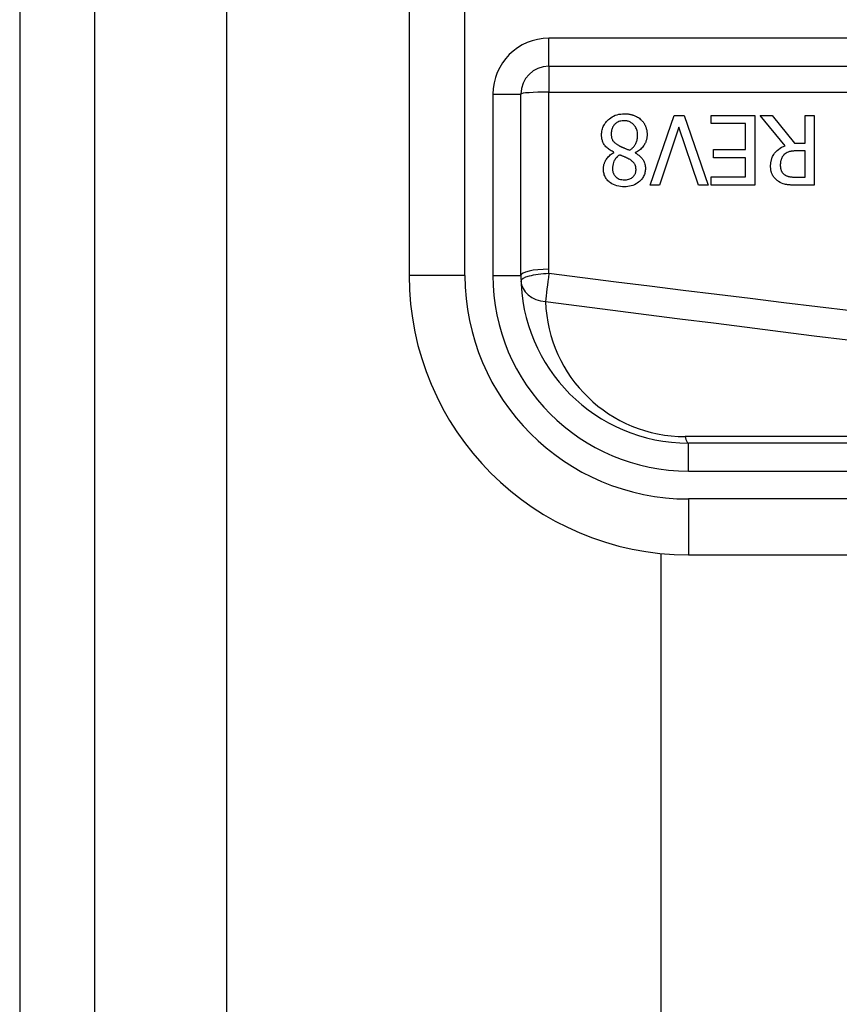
# Model space of a CAD drawing. Header units: inches. Extents: x 4.2 to 80.3, y 5.9 to 52.3.
# Tile 29 of 72: x 4.2 to 4.9, y 35.8 to 36.7. Entities that reach past the tile are written whole.
import ezdxf

# ---------------------------------------------------------------- set-up
doc = ezdxf.new("R2010")
doc.units = ezdxf.units.IN
doc.header["$LTSCALE"] = 5.125904
doc.header["$MEASUREMENT"] = 0
doc.layers.add('Visible Edges(ANSI)', color=7, linetype='Continuous', lineweight=25)
doc.layers.add('Visible Tangent Edges(ANSI)', color=7, linetype='Continuous', lineweight=25)

msp = doc.modelspace()

# ---------------------------------------------------------------- linework, layer by layer
at = {"layer": 'Visible Edges(ANSI)'}
for p, q in [((4.18635, 41.96967), (4.18635, 16.86934)), ((4.25453, 16.86934), (4.25453, 41.96967)), ((4.53935, 36.93058), (4.53935, 36.44942)), ((4.66597, 36.63936), (5.50473, 36.63936)), ((4.64065, 36.44942), (4.64065, 36.61404)), ((4.75786, 36.53144), (4.77966, 36.59475)), ((4.77966, 36.59475), (4.78874, 36.59475)), ((4.78874, 36.59475), (4.81055, 36.53144)), ((4.81301, 36.58726), (4.81301, 36.59475)), ((4.81301, 36.59475), (4.85262, 36.59475)), ((4.84421, 36.58726), (4.81301, 36.58726)), ((4.84421, 36.56376), (4.84421, 36.58726)), ((4.85262, 36.59475), (4.85262, 36.53144)), ((4.88017, 36.5672), (4.85765, 36.59475)), ((4.85765, 36.59475), (4.86858, 36.59475)), ((4.86858, 36.59475), (4.88858, 36.56956)), ((4.89823, 36.59475), (4.90664, 36.59475)), ((4.89823, 36.56956), (4.89823, 36.59475)), ((4.90664, 36.59475), (4.90664, 36.53144)), ((4.78397, 36.58403), (4.76643, 36.53144)), ((4.80152, 36.53144), (4.78397, 36.58403)), ((4.88858, 36.56956), (4.89823, 36.56956)), ((4.72507, 36.56104), (4.72507, 36.5613)), ((4.74437, 36.56094), (4.74437, 36.56069)), ((4.81512, 36.55627), (4.81512, 36.56376)), ((4.81512, 36.56376), (4.84421, 36.56376)), ((4.89823, 36.56253), (4.89084, 36.56253)), ((4.89823, 36.53873), (4.89823, 36.56253)), ((4.84421, 36.55627), (4.81512, 36.55627)), ((4.84421, 36.53893), (4.84421, 36.55627)), ((4.81301, 36.53893), (4.84421, 36.53893)), ((4.81301, 36.53144), (4.81301, 36.53893)), ((4.88987, 36.53873), (4.89823, 36.53873)), ((4.76643, 36.53144), (4.75786, 36.53144)), ((4.81055, 36.53144), (4.80152, 36.53144)), ((4.85262, 36.53144), (4.81301, 36.53144)), ((4.90664, 36.53144), (4.89033, 36.53144)), ((5.62759, 36.29747), (4.79259, 36.29747)), ((4.76786, 22.64163), (4.76786, 36.19738)), ((4.79259, 36.19617), (5.62759, 36.19617))]:
    msp.add_line(p, q, dxfattribs=at)
at = {"layer": 'Visible Edges(ANSI)', "flags": 128}
for points in [[(4.71384, 36.5771), (4.71387, 36.57822), (4.71395, 36.57932), (4.7141, 36.58041), (4.71431, 36.58149), (4.71459, 36.58255), (4.71494, 36.58361), (4.71535, 36.58464), (4.71583, 36.58564), (4.71637, 36.5866), (4.71697, 36.58753), (4.71763, 36.58841), (4.71834, 36.58927), (4.7191, 36.59008), (4.71997, 36.59091), (4.72096, 36.59175), (4.72208, 36.59258), (4.72334, 36.59338), (4.72474, 36.59412), (4.72627, 36.59478), (4.72785, 36.5953), (4.72947, 36.5957), (4.73112, 36.59598), (4.73279, 36.59614), (4.73446, 36.59619)], [(4.73446, 36.59619), (4.73503, 36.59618), (4.73559, 36.59617), (4.73616, 36.59614), (4.73672, 36.5961), (4.73728, 36.59606), (4.73784, 36.596), (4.7384, 36.59592), (4.73896, 36.59584), (4.73951, 36.59574), (4.74006, 36.59563), (4.74061, 36.59551), (4.74116, 36.59537), (4.7417, 36.59522), (4.74224, 36.59506), (4.74277, 36.59488), (4.74332, 36.59468), (4.74396, 36.59443), (4.74469, 36.59411), (4.74549, 36.59372), (4.74635, 36.59324), (4.74723, 36.59269), (4.74807, 36.5921), (4.74888, 36.59145), (4.74965, 36.59075)], [(4.73436, 36.58988), (4.73336, 36.58985), (4.73236, 36.58976), (4.73137, 36.58959), (4.7304, 36.58936), (4.72945, 36.58904), (4.72855, 36.58864), (4.72775, 36.5882), (4.72704, 36.58773), (4.72641, 36.58724), (4.72587, 36.58674), (4.72538, 36.58624), (4.72494, 36.58572), (4.72454, 36.58516), (4.72417, 36.58459), (4.72384, 36.58398), (4.72356, 36.58335), (4.7233, 36.5827), (4.72309, 36.58204), (4.72292, 36.58137), (4.72279, 36.58069), (4.72268, 36.58001), (4.72261, 36.57931), (4.72257, 36.57862), (4.72256, 36.57792)], [(4.74652, 36.57664), (4.74649, 36.57765), (4.74641, 36.57866), (4.74626, 36.57966), (4.74604, 36.58064), (4.74575, 36.5816), (4.74539, 36.58255), (4.74497, 36.58344), (4.7445, 36.58425), (4.74401, 36.58498), (4.74349, 36.58564), (4.74296, 36.58623), (4.74243, 36.58677), (4.74188, 36.58726), (4.7413, 36.58771), (4.74069, 36.58812), (4.74006, 36.5885), (4.7394, 36.58883), (4.73871, 36.58912), (4.73801, 36.58936), (4.7373, 36.58955), (4.73658, 36.5897), (4.73585, 36.5898), (4.73511, 36.58986), (4.73436, 36.58988)], [(4.74965, 36.59075), (4.75003, 36.59037), (4.7504, 36.58999), (4.75075, 36.58959), (4.75109, 36.58919), (4.75141, 36.58877), (4.75172, 36.58835), (4.75202, 36.58792), (4.75231, 36.58748), (4.75258, 36.58703), (4.75283, 36.58657), (4.75308, 36.5861), (4.75331, 36.58562), (4.75353, 36.58513), (4.75374, 36.5846), (4.75395, 36.58403), (4.75416, 36.5834), (4.75436, 36.58273), (4.75455, 36.582), (4.75471, 36.58123), (4.75485, 36.58045), (4.75496, 36.57965), (4.75503, 36.57886), (4.75507, 36.57806), (4.75509, 36.57726)], [(4.72507, 36.5613), (4.72418, 36.56173), (4.7233, 36.56219), (4.72243, 36.56268), (4.72157, 36.5632), (4.72075, 36.56376), (4.71994, 36.56435), (4.71917, 36.56497), (4.71843, 36.56564), (4.71773, 36.56634), (4.7171, 36.56705), (4.71655, 36.56775), (4.71607, 36.56845), (4.71565, 36.56915), (4.71529, 36.56985), (4.71499, 36.57054), (4.71473, 36.57124), (4.71451, 36.57195), (4.71432, 36.57267), (4.71416, 36.5734), (4.71404, 36.57413), (4.71395, 36.57487), (4.71389, 36.57561), (4.71385, 36.57636), (4.71384, 36.5771)], [(4.72256, 36.57792), (4.72257, 36.57724), (4.72261, 36.57656), (4.72268, 36.57587), (4.72278, 36.57519), (4.72292, 36.57451), (4.7231, 36.57385), (4.72333, 36.57321), (4.72358, 36.57263), (4.72386, 36.5721), (4.72416, 36.57163), (4.72447, 36.57121), (4.7248, 36.57082), (4.72514, 36.57047), (4.7255, 36.57012), (4.72588, 36.56978), (4.72628, 36.56944), (4.7267, 36.56912), (4.72714, 36.5688), (4.72759, 36.56849), (4.72806, 36.56818), (4.72853, 36.56789), (4.72902, 36.5676), (4.72951, 36.56732), (4.73, 36.56705)], [(4.73929, 36.5631), (4.73974, 36.56341), (4.74019, 36.56374), (4.74063, 36.56407), (4.74105, 36.56442), (4.74146, 36.56478), (4.74185, 36.56516), (4.74224, 36.56555), (4.74261, 36.56595), (4.74297, 36.56636), (4.74331, 36.56679), (4.74364, 36.56723), (4.74395, 36.56769), (4.74427, 36.56819), (4.74459, 36.56873), (4.74491, 36.56934), (4.74521, 36.57), (4.7455, 36.57072), (4.74577, 36.5715), (4.74601, 36.57234), (4.7462, 36.57319), (4.74634, 36.57404), (4.74644, 36.5749), (4.7465, 36.57577), (4.74652, 36.57664)], [(4.75509, 36.57726), (4.75508, 36.57657), (4.75504, 36.57588), (4.75497, 36.5752), (4.75488, 36.57452), (4.75477, 36.57385), (4.75463, 36.57319), (4.75446, 36.57253), (4.75426, 36.57187), (4.75404, 36.57123), (4.75379, 36.57058), (4.7535, 36.56993), (4.75316, 36.56924), (4.75277, 36.56851), (4.75232, 36.56777), (4.75179, 36.567), (4.7512, 36.56623), (4.75053, 36.56545), (4.74977, 36.56467), (4.74896, 36.56393), (4.74811, 36.56324), (4.74722, 36.5626), (4.7463, 36.562), (4.74534, 36.56145), (4.74437, 36.56094)], [(4.71543, 36.54612), (4.71544, 36.5467), (4.71548, 36.54727), (4.71553, 36.54785), (4.71561, 36.54842), (4.71571, 36.54898), (4.71584, 36.54955), (4.71598, 36.5501), (4.71615, 36.55066), (4.71633, 36.55121), (4.71654, 36.55175), (4.71677, 36.55232), (4.71706, 36.55296), (4.71741, 36.55364), (4.71781, 36.55436), (4.71828, 36.55511), (4.71882, 36.55588), (4.71943, 36.55665), (4.72011, 36.55742), (4.72085, 36.55814), (4.72162, 36.55881), (4.72243, 36.55944), (4.72328, 36.56002), (4.72416, 36.56055), (4.72507, 36.56104)], [(4.73, 36.56705), (4.7302, 36.56694), (4.73041, 36.56682), (4.73062, 36.56671), (4.73084, 36.5666), (4.73106, 36.56649), (4.7313, 36.56638), (4.73155, 36.56627), (4.73182, 36.56615), (4.7321, 36.56602), (4.7324, 36.5659), (4.73271, 36.56576), (4.73305, 36.56562), (4.73341, 36.56547), (4.73379, 36.56532), (4.7342, 36.56515), (4.73464, 36.56498), (4.7351, 36.56479), (4.73559, 36.56459), (4.73612, 36.56438), (4.73668, 36.56415), (4.73727, 36.56391), (4.73791, 36.56366), (4.73858, 36.56339), (4.73929, 36.5631)], [(4.74437, 36.56069), (4.7449, 36.56037), (4.74543, 36.56004), (4.74595, 36.5597), (4.74647, 36.55935), (4.74698, 36.55898), (4.74749, 36.5586), (4.74798, 36.55821), (4.74847, 36.55781), (4.74893, 36.55739), (4.74939, 36.55696), (4.74983, 36.55652), (4.75025, 36.55606), (4.75065, 36.55559), (4.75103, 36.5551), (4.75141, 36.55455), (4.7518, 36.55393), (4.75218, 36.55323), (4.75253, 36.55244), (4.75285, 36.55156), (4.75311, 36.5506), (4.75331, 36.54963), (4.75345, 36.54866), (4.75352, 36.54767), (4.75355, 36.54668)], [(4.86704, 36.54863), (4.86704, 36.54926), (4.86707, 36.54989), (4.8671, 36.55052), (4.86716, 36.55115), (4.86723, 36.55177), (4.86732, 36.55239), (4.86743, 36.55301), (4.86756, 36.55362), (4.86771, 36.55423), (4.86787, 36.55484), (4.86806, 36.55544), (4.86827, 36.55603), (4.8685, 36.55662), (4.86882, 36.55733), (4.86927, 36.55822), (4.86988, 36.55924), (4.87068, 36.56038), (4.87167, 36.56158), (4.87287, 36.56279), (4.87417, 36.5639), (4.87556, 36.5649), (4.87704, 36.56578), (4.87858, 36.56655), (4.88017, 36.5672)], [(4.89084, 36.56253), (4.89047, 36.56253), (4.89011, 36.56253), (4.88974, 36.56252), (4.88937, 36.56251), (4.889, 36.56249), (4.88863, 36.56247), (4.88826, 36.56245), (4.88789, 36.56242), (4.88752, 36.56239), (4.88715, 36.56235), (4.88678, 36.56231), (4.88641, 36.56226), (4.88605, 36.56221), (4.88568, 36.56215), (4.88532, 36.56209), (4.88496, 36.56203), (4.88459, 36.56195), (4.88423, 36.56188), (4.8837, 36.56174), (4.88296, 36.56151), (4.88207, 36.56114), (4.88111, 36.56061), (4.88022, 36.55998), (4.8794, 36.55925)], [(4.73005, 36.55889), (4.72976, 36.55866), (4.72947, 36.55843), (4.72918, 36.5582), (4.7289, 36.55796), (4.72862, 36.55771), (4.72834, 36.55746), (4.72807, 36.5572), (4.7278, 36.55693), (4.72754, 36.55667), (4.72728, 36.55639), (4.72703, 36.55611), (4.72679, 36.55583), (4.72656, 36.55554), (4.72633, 36.55524), (4.72611, 36.55494), (4.72591, 36.55464), (4.72571, 36.55433), (4.72543, 36.55384), (4.72506, 36.55309), (4.72466, 36.55206), (4.72427, 36.55077), (4.72397, 36.54928), (4.7238, 36.54775), (4.72374, 36.54622)], [(4.73898, 36.55494), (4.7388, 36.55504), (4.73859, 36.55515), (4.73836, 36.55527), (4.73811, 36.55541), (4.73783, 36.55555), (4.73753, 36.55571), (4.73721, 36.55587), (4.73687, 36.55603), (4.73652, 36.55621), (4.73615, 36.55639), (4.73576, 36.55657), (4.73536, 36.55676), (4.73495, 36.55694), (4.73453, 36.55713), (4.7341, 36.55732), (4.73366, 36.55751), (4.73322, 36.5577), (4.73277, 36.55789), (4.73232, 36.55807), (4.73186, 36.55824), (4.73141, 36.55842), (4.73095, 36.55858), (4.7305, 36.55874), (4.73005, 36.55889)], [(4.74503, 36.5457), (4.74503, 36.54604), (4.74501, 36.54638), (4.74499, 36.54671), (4.74496, 36.54705), (4.74491, 36.54738), (4.74486, 36.54771), (4.74479, 36.54804), (4.74472, 36.54837), (4.74463, 36.54869), (4.74452, 36.54901), (4.74441, 36.54933), (4.74428, 36.54965), (4.74411, 36.55), (4.7439, 36.5504), (4.74364, 36.55083), (4.74331, 36.5513), (4.74291, 36.5518), (4.74244, 36.55232), (4.74192, 36.55282), (4.74138, 36.5533), (4.7408, 36.55375), (4.74021, 36.55417), (4.7396, 36.55457), (4.73898, 36.55494)], [(4.8794, 36.55925), (4.87911, 36.55897), (4.87883, 36.55867), (4.87857, 36.55837), (4.87832, 36.55806), (4.87808, 36.55774), (4.87786, 36.55741), (4.87764, 36.55708), (4.87744, 36.55673), (4.87725, 36.55638), (4.87708, 36.55602), (4.87691, 36.55564), (4.87676, 36.55525), (4.87661, 36.55484), (4.87647, 36.55441), (4.87635, 36.55395), (4.87623, 36.55348), (4.87613, 36.55297), (4.87604, 36.55246), (4.87597, 36.55193), (4.87591, 36.55141), (4.87586, 36.55088), (4.87583, 36.55035), (4.87581, 36.54982), (4.87581, 36.5493)], [(4.73446, 36.53001), (4.73275, 36.53005), (4.73104, 36.5302), (4.72935, 36.53046), (4.72769, 36.53084), (4.72606, 36.53135), (4.72452, 36.532), (4.72318, 36.5327), (4.72204, 36.53343), (4.72107, 36.53416), (4.72027, 36.53485), (4.7196, 36.5355), (4.71899, 36.53616), (4.71842, 36.53685), (4.7179, 36.53758), (4.71742, 36.53833), (4.717, 36.53912), (4.71662, 36.53994), (4.71629, 36.54078), (4.71602, 36.54164), (4.7158, 36.54252), (4.71563, 36.54341), (4.71552, 36.54431), (4.71545, 36.54521), (4.71543, 36.54612)], [(4.72374, 36.54622), (4.72375, 36.54571), (4.72378, 36.5452), (4.72384, 36.5447), (4.72391, 36.54421), (4.72401, 36.54371), (4.72414, 36.54323), (4.72429, 36.54274), (4.72447, 36.54227), (4.72467, 36.5418), (4.7249, 36.54135), (4.72515, 36.54092), (4.72543, 36.5405), (4.72572, 36.54009), (4.72604, 36.5397), (4.72638, 36.53932), (4.72677, 36.53894), (4.72729, 36.53848), (4.72797, 36.53798), (4.72884, 36.53748), (4.72988, 36.53702), (4.73101, 36.53667), (4.73216, 36.53644), (4.73333, 36.53631), (4.73451, 36.53626)], [(4.75355, 36.54668), (4.75352, 36.54572), (4.75345, 36.54477), (4.75332, 36.54383), (4.75313, 36.54289), (4.75289, 36.54198), (4.75259, 36.54107), (4.75222, 36.54018), (4.7518, 36.53932), (4.75133, 36.53849), (4.7508, 36.5377), (4.75023, 36.53694), (4.74961, 36.53621), (4.74894, 36.5355), (4.74816, 36.53478), (4.74726, 36.53402), (4.74622, 36.53327), (4.74503, 36.53254), (4.74369, 36.53186), (4.74223, 36.53126), (4.74073, 36.53079), (4.73919, 36.53044), (4.73762, 36.53019), (4.73605, 36.53005), (4.73446, 36.53001)], [(4.73451, 36.53626), (4.7355, 36.53629), (4.73647, 36.53639), (4.73744, 36.53655), (4.73838, 36.53679), (4.73931, 36.53712), (4.74016, 36.53751), (4.74089, 36.53792), (4.74152, 36.53835), (4.74205, 36.53877), (4.74248, 36.53916), (4.74284, 36.53954), (4.74317, 36.53993), (4.74348, 36.54034), (4.74376, 36.54076), (4.74401, 36.54121), (4.74424, 36.54167), (4.74444, 36.54216), (4.7446, 36.54265), (4.74474, 36.54314), (4.74485, 36.54365), (4.74493, 36.54416), (4.74499, 36.54467), (4.74502, 36.54519), (4.74503, 36.5457)], [(4.87422, 36.53478), (4.87353, 36.53525), (4.87287, 36.53574), (4.87224, 36.53627), (4.87164, 36.53683), (4.87107, 36.53742), (4.87052, 36.53803), (4.87001, 36.53868), (4.86954, 36.53936), (4.86911, 36.54003), (4.86875, 36.54069), (4.86844, 36.54132), (4.86818, 36.54193), (4.86796, 36.54251), (4.86778, 36.54308), (4.86762, 36.54362), (4.86749, 36.54416), (4.86738, 36.54471), (4.86728, 36.54527), (4.8672, 36.54582), (4.86714, 36.54638), (4.86709, 36.54695), (4.86706, 36.54751), (4.86704, 36.54807), (4.86704, 36.54863)], [(4.87581, 36.5493), (4.87581, 36.54895), (4.87583, 36.54859), (4.87585, 36.54824), (4.87588, 36.5479), (4.87591, 36.54755), (4.87596, 36.5472), (4.87602, 36.54686), (4.87609, 36.54652), (4.87617, 36.54618), (4.87626, 36.54584), (4.87636, 36.54551), (4.87647, 36.54517), (4.87659, 36.54485), (4.87673, 36.54452), (4.87689, 36.54417), (4.87708, 36.5438), (4.87731, 36.54342), (4.87758, 36.54303), (4.87788, 36.54263), (4.87823, 36.54223), (4.87859, 36.54186), (4.87898, 36.54151), (4.87938, 36.54119), (4.87981, 36.54088)], [(4.89033, 36.53144), (4.88984, 36.53144), (4.88935, 36.53145), (4.88885, 36.53145), (4.88835, 36.53146), (4.88784, 36.53148), (4.88733, 36.53149), (4.88682, 36.53151), (4.88631, 36.53153), (4.88579, 36.53156), (4.88528, 36.53159), (4.88476, 36.53163), (4.88425, 36.53167), (4.88374, 36.53172), (4.88324, 36.53177), (4.88273, 36.53182), (4.88224, 36.53188), (4.88175, 36.53195), (4.88127, 36.53202), (4.88063, 36.53214), (4.87966, 36.53236), (4.87842, 36.53273), (4.87698, 36.53329), (4.87557, 36.53398), (4.87422, 36.53478)], [(4.87981, 36.54088), (4.88019, 36.54064), (4.88058, 36.54042), (4.88098, 36.54022), (4.88139, 36.54003), (4.88181, 36.53985), (4.88223, 36.5397), (4.88265, 36.53956), (4.88309, 36.53943), (4.88352, 36.53932), (4.88397, 36.53922), (4.88442, 36.53913), (4.88489, 36.53906), (4.88535, 36.53899), (4.88581, 36.53893), (4.88628, 36.53888), (4.88674, 36.53884), (4.88719, 36.53881), (4.88763, 36.53878), (4.88805, 36.53876), (4.88846, 36.53875), (4.88885, 36.53874), (4.88921, 36.53873), (4.88955, 36.53873), (4.88987, 36.53873)]]:
    msp.add_lwpolyline(points, dxfattribs=at)
at = {"layer": 'Visible Edges(ANSI)'}
for centre, radius, start, end in [((4.66597, 36.61404), 0.02532, 90, 180), ((4.79259, 36.44942), 0.25324, 180, 270), ((4.79259, 36.44942), 0.15195, 180, 270)]:
    msp.add_arc(centre, radius, start, end, dxfattribs=at)
at = {"layer": 'Visible Tangent Edges(ANSI)'}
for p, q in [((4.37418, 16.86934), (4.37418, 41.96967)), ((4.59, 36.44942), (4.59, 36.93058)), ((4.66597, 36.63936), (4.66597, 36.66469)), ((5.50473, 36.66469), (4.66597, 36.66469)), ((4.66597, 36.63936), (4.66597, 36.61583)), ((4.61532, 36.61404), (4.64065, 36.61404)), ((4.61532, 36.61404), (4.61532, 36.44942)), ((4.66597, 36.45521), (4.66597, 36.61583)), ((4.66597, 36.61583), (5.50473, 36.61583)), ((4.59, 36.44942), (4.53935, 36.44942)), ((4.61532, 36.44942), (4.64065, 36.44942)), ((5.49605, 36.30338), (4.7896, 36.30338)), ((4.79259, 36.27215), (4.79259, 36.29747)), ((4.79259, 36.27215), (5.62759, 36.27215)), ((5.62759, 36.24682), (4.79259, 36.24682)), ((4.79259, 36.24682), (4.79259, 36.19617))]:
    msp.add_line(p, q, dxfattribs=at)
at = {"layer": 'Visible Tangent Edges(ANSI)', "flags": 128}
for points in [[(4.66604, 36.45119), (4.66603, 36.45136), (4.66603, 36.45152), (4.66602, 36.45169), (4.66602, 36.45186), (4.66601, 36.45203), (4.66601, 36.45219), (4.66601, 36.45236), (4.666, 36.45253), (4.666, 36.4527), (4.66599, 36.45286), (4.66599, 36.45303), (4.66599, 36.4532), (4.66599, 36.45337), (4.66598, 36.45353), (4.66598, 36.4537), (4.66598, 36.45387), (4.66598, 36.45404), (4.66598, 36.4542), (4.66597, 36.45437), (4.66597, 36.45454), (4.66597, 36.45471), (4.66597, 36.45487), (4.66597, 36.45504), (4.66597, 36.45521)], [(4.93995, 36.41733), (4.90951, 36.42105), (4.87908, 36.42477), (4.84864, 36.42851), (4.8182, 36.43227), (4.78777, 36.43603), (4.75733, 36.4398), (4.7269, 36.44359), (4.69647, 36.44738), (4.66604, 36.45119)], [(4.66305, 36.42588), (4.69348, 36.42197), (4.72391, 36.41808), (4.75435, 36.41419), (4.78478, 36.41032), (4.81522, 36.40646), (4.84565, 36.40261), (4.87609, 36.39877), (4.90653, 36.39494), (4.93696, 36.39113)]]:
    msp.add_lwpolyline(points, dxfattribs=at)
at = {"layer": 'Visible Tangent Edges(ANSI)'}
for centre, radius, start, end in [((4.66597, 36.61404), 0.05065, 90, 180), ((4.79259, 36.44942), 0.20259, 180, 270), ((4.79259, 36.44942), 0.17727, 180, 270), ((4.7896, 36.43), 0.12662, 181.86625, 270)]:
    msp.add_arc(centre, radius, start, end, dxfattribs=at)
for centre, major_axis, ratio, start_param, end_param in [((4.66597, 36.61404), (-0.02532, 0), 0.07065, 4.712389, 6.283185), ((4.66597, 36.44942), (-0.02532, 0), 0.228742, 4.712389, 6.283185), ((4.66604, 36.44529), (-0.02531, -0.00082), 0.232745, 4.704805, 6.283185), ((4.66604, 36.44529), (-0.02531, -0.00082), 0.770235, 0, 1.427427), ((4.66604, 36.44529), (0.00323, 0.02512), 0.030516, 1.33773, 2.458093), ((4.79259, 36.3228), (0, -0.02532), 0.183721, 5.58589, 6.283185)]:
    msp.add_ellipse(centre, major_axis=major_axis, ratio=ratio, start_param=start_param, end_param=end_param, dxfattribs=at)

doc.saveas('drawing.dxf')
